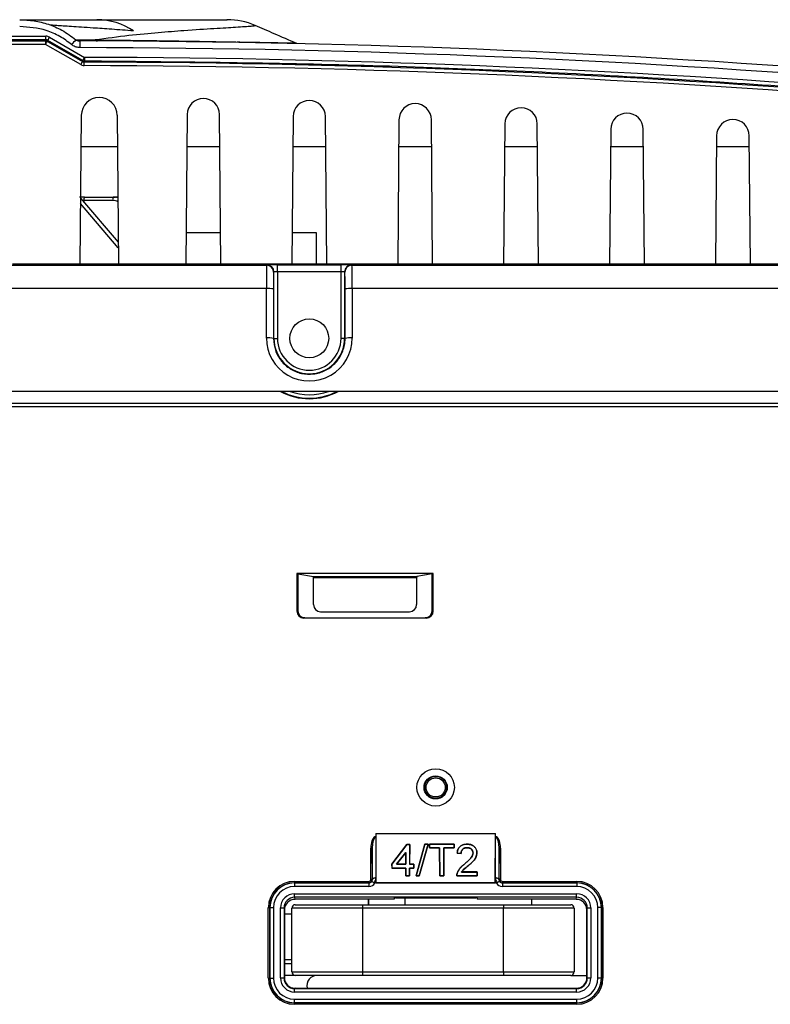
# Paper-space layout 'Sheet1' of a CAD drawing. Header units: millimetres. Extents: x -7 to 413, y -20 to 277.
# Tile 14 of 105: x 71 to 92, y 62 to 90. Entities that reach past the tile are written whole.
import ezdxf

# ---------------------------------------------------------------- set-up
doc = ezdxf.new("R2010")
doc.units = ezdxf.units.MM

psp = doc.layouts.new('Sheet1')

# ---------------------------------------------------------------- linework, layer by layer
at = {"color": 7, "linetype": 'Continuous', "lineweight": 25}
for p, q in [((38.924, 89.272), (71.817, 89.272)), ((71.817, 89.167), (71.817, 89.272)), ((71.917, 89.245), (72.911, 88.671)), ((71.817, 89.167), (38.924, 89.167)), ((38.924, 89.139), (71.809, 89.139)), ((71.809, 89.039), (38.924, 89.039)), ((71.809, 89.139), (71.817, 89.167)), ((71.809, 89.139), (71.809, 89.039)), ((72.804, 88.465), (71.809, 89.039)), ((71.867, 89.153), (71.859, 89.125)), ((71.859, 89.125), (72.854, 88.551)), ((72.861, 88.579), (71.867, 89.153)), ((72.663, 89.166), (73.214, 89.165)), ((72.911, 88.671), (72.911, 88.566)), ((72.819, 87.032), (72.782, 82.818)), ((73.835, 87.032), (73.871, 82.818)), ((75.819, 87.055), (75.782, 82.818)), ((76.771, 82.818), (76.734, 87.055)), ((78.818, 86.997), (78.782, 82.818)), ((79.771, 82.818), (79.735, 86.997)), ((81.818, 86.908), (81.782, 82.818)), ((82.771, 82.818), (82.736, 86.908)), ((84.817, 86.788), (84.782, 82.818)), ((85.771, 82.818), (85.737, 86.788)), ((87.815, 86.636), (87.782, 82.818)), ((88.771, 82.818), (88.738, 86.636)), ((90.814, 86.453), (90.782, 82.818)), ((91.771, 82.818), (91.74, 86.453)), ((73.842, 86.138), (72.811, 86.138)), ((76.742, 86.138), (75.811, 86.138)), ((79.742, 86.138), (78.811, 86.138)), ((82.742, 86.138), (81.811, 86.138)), ((85.742, 86.138), (84.811, 86.138)), ((88.742, 86.138), (87.811, 86.138)), ((91.742, 86.138), (90.811, 86.138)), ((72.908, 84.718), (72.772, 84.718)), ((72.798, 84.687), (73.866, 83.438)), ((73.709, 84.619), (72.891, 84.619)), ((72.908, 84.718), (73.726, 84.718)), ((73.726, 84.718), (73.791, 84.718)), ((76.764, 83.705), (75.79, 83.705)), ((79.484, 83.705), (78.79, 83.705)), ((79.484, 82.818), (79.484, 83.705)), ((35.443, 82.791), (78.067, 82.791)), ((72.782, 82.818), (70.871, 82.818)), ((73.871, 82.818), (72.782, 82.818)), ((75.782, 82.818), (73.871, 82.818)), ((76.771, 82.818), (75.782, 82.818)), ((78.782, 82.818), (76.771, 82.818)), ((78.067, 82.791), (78.076, 82.8)), ((78.376, 82.803), (80.178, 82.803)), ((78.376, 82.603), (78.376, 82.803)), ((79.771, 82.818), (78.782, 82.818)), ((81.782, 82.818), (79.771, 82.818)), ((80.178, 82.603), (80.178, 82.803)), ((80.478, 82.8), (80.486, 82.791)), ((80.486, 82.791), (122.726, 82.791)), ((82.771, 82.818), (81.782, 82.818)), ((84.782, 82.818), (82.771, 82.818)), ((85.771, 82.818), (84.782, 82.818)), ((87.782, 82.818), (85.771, 82.818)), ((88.771, 82.818), (87.782, 82.818)), ((90.782, 82.818), (88.771, 82.818)), ((91.771, 82.818), (90.782, 82.818)), ((93.782, 82.818), (91.771, 82.818)), ((78.276, 82.6), (78.267, 82.591)), ((78.276, 80.718), (78.276, 82.6)), ((78.376, 82.603), (78.376, 80.718)), ((80.178, 82.603), (78.376, 82.603)), ((80.178, 80.718), (80.178, 82.603)), ((80.278, 82.6), (80.278, 80.718)), ((80.286, 82.591), (80.278, 82.6)), ((78.063, 82.128), (35.397, 82.128)), ((78.062, 80.728), (78.063, 82.128)), ((78.263, 82.117), (78.262, 80.718)), ((80.291, 80.718), (80.291, 82.117)), ((80.491, 82.128), (80.491, 80.728)), ((123.065, 82.128), (80.491, 82.128)), ((78.262, 80.718), (78.276, 80.718)), ((78.276, 80.718), (78.376, 80.718)), ((80.278, 80.718), (80.178, 80.718)), ((80.291, 80.718), (80.278, 80.718)), ((123.777, 79.218), (34.776, 79.218)), ((34.781, 78.884), (123.772, 78.884)), ((35.277, 78.888), (123.277, 78.888)), ((123.772, 78.784), (34.781, 78.784)), ((82.79, 74.06), (78.924, 74.06)), ((78.924, 74.06), (78.924, 73.003)), ((78.924, 74.06), (78.955, 74.055)), ((78.955, 74.055), (78.955, 73.008)), ((78.955, 74.055), (79.393, 73.982)), ((79.393, 73.982), (82.321, 73.982)), ((82.318, 73.942), (79.395, 73.942)), ((79.395, 73.181), (79.395, 73.942)), ((82.318, 73.942), (82.318, 73.181)), ((82.759, 74.055), (82.321, 73.982)), ((82.79, 74.06), (82.759, 74.055)), ((82.759, 73.008), (82.759, 74.055)), ((82.79, 73.003), (82.79, 74.06)), ((78.924, 73.003), (78.955, 73.008)), ((79.155, 72.808), (79.124, 72.803)), ((79.124, 72.803), (82.59, 72.803)), ((79.155, 72.808), (82.559, 72.808)), ((79.595, 72.981), (82.118, 72.981)), ((82.59, 72.803), (82.559, 72.808)), ((82.759, 73.008), (82.79, 73.003)), ((81.161, 66.704), (81.161, 66.608)), ((81.161, 66.704), (81.167, 65.32)), ((81.161, 66.704), (84.553, 66.704)), ((84.547, 65.32), (84.553, 66.704)), ((84.553, 66.608), (84.553, 66.704)), ((81.129, 66.608), (81.132, 66.608)), ((81.161, 66.608), (81.129, 66.608)), ((81.132, 66.608), (81.161, 66.608)), ((81.161, 66.608), (81.161, 66.6)), ((81.161, 66.608), (81.161, 66.608)), ((81.161, 66.6), (81.165, 65.446)), ((82.044, 66.39), (81.62, 65.836)), ((81.62, 65.836), (82.044, 66.39)), ((82.123, 66.39), (82.044, 66.39)), ((82.044, 66.39), (82.123, 66.39)), ((82.044, 66.39), (82.044, 66.39)), ((82.123, 66.39), (82.12, 65.833)), ((82.121, 65.834), (82.123, 66.39)), ((82.123, 66.39), (82.123, 66.39)), ((82.552, 66.402), (82.304, 65.508)), ((82.304, 65.508), (82.552, 66.401)), ((82.389, 65.508), (82.645, 66.402)), ((82.644, 66.401), (82.389, 65.508)), ((82.645, 66.402), (82.552, 66.402)), ((82.552, 66.401), (82.552, 66.402)), ((82.552, 66.401), (82.644, 66.401)), ((82.644, 66.401), (82.645, 66.402)), ((83.381, 66.402), (82.679, 66.402)), ((82.679, 66.402), (82.68, 66.3)), ((82.68, 66.401), (82.679, 66.402)), ((82.68, 66.301), (82.68, 66.401)), ((82.68, 66.401), (83.38, 66.401)), ((83.38, 66.3), (83.381, 66.402)), ((83.38, 66.401), (83.381, 66.402)), ((83.38, 66.401), (83.38, 66.301)), ((83.751, 66.401), (83.751, 66.402)), ((84.548, 65.446), (84.553, 66.6)), ((84.553, 66.6), (84.553, 66.608)), ((84.553, 66.608), (84.553, 66.608)), ((84.553, 66.608), (84.582, 66.608)), ((84.585, 66.608), (84.553, 66.608)), ((84.582, 66.608), (84.585, 66.608)), ((81.022, 66.284), (81.062, 66.284)), ((81.022, 65.408), (81.022, 66.284)), ((81.066, 65.404), (81.062, 66.284)), ((81.062, 66.284), (81.062, 65.408)), ((82.011, 66.169), (81.751, 65.833)), ((81.752, 65.834), (82.011, 66.168)), ((82.013, 65.833), (82.011, 66.169)), ((82.011, 66.169), (82.011, 66.168)), ((82.011, 66.168), (82.012, 65.834)), ((82.968, 66.301), (82.68, 66.301)), ((82.68, 66.301), (82.68, 66.3)), ((82.68, 66.3), (82.968, 66.3)), ((82.972, 65.508), (82.968, 66.301)), ((82.968, 66.301), (82.968, 66.3)), ((82.968, 66.3), (82.971, 65.508)), ((83.091, 66.301), (83.088, 65.508)), ((83.089, 65.508), (83.092, 66.3)), ((83.38, 66.301), (83.091, 66.301)), ((83.091, 66.301), (83.092, 66.3)), ((83.092, 66.3), (83.38, 66.3)), ((83.38, 66.301), (83.38, 66.3)), ((83.465, 66.151), (83.576, 66.14)), ((83.466, 66.151), (83.465, 66.151)), ((83.575, 66.14), (83.466, 66.151)), ((83.575, 66.14), (83.576, 66.14)), ((83.749, 66.301), (83.749, 66.3)), ((83.915, 66.153), (83.915, 66.153)), ((84.025, 66.154), (84.026, 66.154)), ((84.652, 66.284), (84.648, 65.404)), ((84.652, 65.408), (84.652, 66.284)), ((84.692, 66.284), (84.652, 66.284)), ((84.692, 66.284), (84.692, 65.408)), ((81.62, 65.836), (81.62, 65.726)), ((81.621, 65.726), (81.62, 65.836)), ((81.62, 65.836), (81.62, 65.836)), ((81.751, 65.833), (81.752, 65.834)), ((81.751, 65.833), (82.013, 65.833)), ((82.012, 65.834), (81.752, 65.834)), ((82.013, 65.833), (82.012, 65.834)), ((82.12, 65.833), (82.121, 65.834)), ((82.12, 65.833), (82.236, 65.833)), ((82.236, 65.834), (82.121, 65.834)), ((82.236, 65.833), (82.235, 65.726)), ((82.236, 65.726), (82.236, 65.834)), ((82.236, 65.833), (82.236, 65.834)), ((83.673, 65.836), (83.673, 65.837)), ((83.776, 65.788), (83.776, 65.788)), ((81.62, 65.726), (82.013, 65.726)), ((81.621, 65.726), (81.62, 65.726)), ((82.013, 65.726), (81.621, 65.726)), ((82.013, 65.726), (82.014, 65.508)), ((82.014, 65.508), (82.013, 65.726)), ((82.013, 65.726), (82.013, 65.726)), ((82.014, 65.508), (82.119, 65.508)), ((82.119, 65.508), (82.014, 65.508)), ((82.014, 65.508), (82.014, 65.508)), ((82.119, 65.508), (82.12, 65.726)), ((82.12, 65.726), (82.119, 65.508)), ((82.119, 65.508), (82.119, 65.508)), ((82.12, 65.726), (82.236, 65.726)), ((82.235, 65.726), (82.12, 65.726)), ((82.12, 65.726), (82.12, 65.726)), ((82.235, 65.726), (82.236, 65.726)), ((82.304, 65.508), (82.389, 65.508)), ((82.389, 65.508), (82.304, 65.508)), ((82.304, 65.508), (82.304, 65.508)), ((82.389, 65.508), (82.389, 65.508)), ((82.971, 65.508), (83.089, 65.508)), ((82.972, 65.508), (82.971, 65.508)), ((83.088, 65.508), (82.972, 65.508)), ((83.088, 65.508), (83.089, 65.508)), ((83.456, 65.508), (84.035, 65.508)), ((83.456, 65.508), (83.456, 65.508)), ((84.034, 65.508), (83.456, 65.508)), ((83.468, 65.581), (83.467, 65.581)), ((83.59, 65.613), (84.035, 65.613)), ((84.035, 65.614), (83.591, 65.614)), ((84.035, 65.613), (84.034, 65.508)), ((84.034, 65.508), (84.035, 65.508)), ((84.035, 65.508), (84.035, 65.614)), ((84.035, 65.613), (84.035, 65.614)), ((78.857, 65.348), (78.857, 65.308)), ((78.857, 65.348), (80.962, 65.348)), ((78.857, 65.308), (78.861, 65.304)), ((80.962, 65.308), (78.857, 65.308)), ((78.861, 65.304), (78.861, 65.204)), ((78.861, 65.304), (80.966, 65.304)), ((80.962, 65.348), (80.962, 65.308)), ((80.966, 65.304), (80.962, 65.308)), ((80.966, 65.304), (80.966, 65.204)), ((81.022, 65.408), (81.062, 65.408)), ((81.062, 65.408), (81.066, 65.404)), ((81.166, 65.303), (81.139, 65.303)), ((81.165, 65.446), (81.166, 65.303)), ((81.167, 65.32), (81.166, 65.303)), ((81.166, 65.303), (84.548, 65.303)), ((81.167, 65.32), (84.547, 65.32)), ((84.547, 65.32), (84.548, 65.303)), ((84.548, 65.303), (84.548, 65.446)), ((84.575, 65.303), (84.548, 65.303)), ((84.648, 65.404), (84.652, 65.408)), ((84.692, 65.408), (84.652, 65.408)), ((84.752, 65.308), (84.748, 65.304)), ((84.748, 65.304), (84.748, 65.204)), ((84.748, 65.304), (86.853, 65.304)), ((84.752, 65.348), (84.752, 65.308)), ((84.752, 65.348), (86.857, 65.348)), ((86.857, 65.308), (84.752, 65.308)), ((86.853, 65.304), (86.857, 65.308)), ((86.853, 65.304), (86.853, 65.204)), ((86.857, 65.348), (86.857, 65.308)), ((80.966, 65.204), (78.861, 65.204)), ((78.863, 64.998), (86.851, 64.998)), ((78.863, 64.898), (78.863, 64.998)), ((86.853, 65.204), (84.748, 65.204)), ((86.851, 64.898), (86.851, 64.998)), ((86.851, 64.898), (78.863, 64.898)), ((78.863, 64.898), (78.872, 64.84)), ((81.677, 64.84), (78.872, 64.84)), ((78.882, 64.688), (80.782, 64.688)), ((80.782, 64.688), (80.782, 64.588)), ((80.782, 64.688), (84.782, 64.688)), ((80.957, 64.688), (80.957, 64.84)), ((80.957, 64.84), (80.957, 64.688)), ((81.683, 64.876), (81.677, 64.84)), ((81.723, 64.878), (83.991, 64.878)), ((81.982, 64.878), (81.982, 64.688)), ((84.031, 64.876), (84.037, 64.84)), ((86.841, 64.84), (84.037, 64.84)), ((84.782, 64.688), (84.782, 64.588)), ((84.782, 64.688), (86.682, 64.688)), ((85.582, 64.688), (85.582, 64.84)), ((86.841, 64.84), (86.851, 64.898)), ((78.117, 62.608), (78.117, 64.608)), ((78.117, 64.608), (78.157, 64.608)), ((78.161, 64.604), (78.157, 64.608)), ((78.157, 64.608), (78.157, 62.608)), ((78.161, 62.612), (78.161, 64.604)), ((78.161, 64.604), (78.261, 64.604)), ((78.261, 64.604), (78.261, 62.612)), ((78.463, 62.614), (78.463, 64.597)), ((78.463, 64.597), (78.563, 64.597)), ((78.563, 64.597), (78.563, 62.614)), ((78.573, 64.54), (78.563, 64.597)), ((78.573, 64.54), (78.573, 62.624)), ((78.782, 64.416), (78.573, 64.416)), ((80.782, 64.588), (78.782, 64.588)), ((78.782, 62.788), (78.782, 64.588)), ((80.782, 64.588), (80.782, 62.788)), ((84.782, 64.588), (80.782, 64.588)), ((86.782, 64.588), (84.782, 64.588)), ((84.782, 62.788), (84.782, 64.588)), ((86.782, 64.588), (86.782, 62.788)), ((87.151, 64.597), (87.141, 64.54)), ((87.141, 62.624), (87.141, 64.54)), ((87.151, 62.614), (87.151, 64.597)), ((87.151, 64.597), (87.251, 64.597)), ((87.251, 64.597), (87.251, 62.614)), ((87.452, 62.612), (87.452, 64.604)), ((87.552, 64.604), (87.452, 64.604)), ((87.557, 64.608), (87.552, 64.604)), ((87.552, 64.604), (87.552, 62.612)), ((87.557, 62.608), (87.557, 64.608)), ((87.597, 64.608), (87.557, 64.608)), ((87.597, 64.608), (87.597, 62.608)), ((78.573, 63.136), (78.782, 63.136)), ((78.573, 63.026), (78.782, 63.026)), ((78.782, 62.788), (80.782, 62.788)), ((80.782, 62.788), (80.782, 62.688)), ((80.782, 62.788), (84.782, 62.788)), ((84.782, 62.788), (86.782, 62.788)), ((84.782, 62.788), (84.782, 62.688)), ((78.117, 62.608), (78.157, 62.608)), ((78.157, 62.608), (78.161, 62.612)), ((78.161, 62.612), (78.261, 62.612)), ((78.463, 62.614), (78.563, 62.614)), ((78.563, 62.614), (78.573, 62.624)), ((78.882, 62.688), (78.573, 62.688)), ((80.782, 62.688), (78.882, 62.688)), ((84.782, 62.688), (80.782, 62.688)), ((86.682, 62.688), (84.782, 62.688)), ((86.682, 62.688), (87.141, 62.688)), ((87.141, 62.624), (87.151, 62.614)), ((87.151, 62.614), (87.251, 62.614)), ((87.552, 62.612), (87.452, 62.612)), ((87.552, 62.612), (87.557, 62.608)), ((87.597, 62.608), (87.557, 62.608)), ((78.873, 62.324), (78.863, 62.314)), ((78.863, 62.214), (78.863, 62.314)), ((78.863, 62.314), (86.851, 62.314)), ((86.851, 62.214), (78.863, 62.214)), ((78.873, 62.324), (86.841, 62.324)), ((86.851, 62.314), (86.841, 62.324)), ((86.851, 62.214), (86.851, 62.314)), ((78.861, 61.912), (78.857, 61.908)), ((78.857, 61.908), (86.857, 61.908)), ((78.857, 61.868), (78.857, 61.908)), ((78.861, 61.912), (78.861, 62.012)), ((78.861, 62.012), (86.853, 62.012)), ((86.853, 61.912), (78.861, 61.912)), ((86.853, 61.912), (86.853, 62.012)), ((86.857, 61.908), (86.853, 61.912)), ((86.857, 61.868), (86.857, 61.908)), ((86.857, 61.868), (78.857, 61.868))]:
    psp.add_line(p, q, dxfattribs=at)
at = {"color": 8, "linetype": 'Continuous', "lineweight": 25}
for p, q in [((73.214, 89.165), (74.142, 89.154)), ((73.867, 83.284), (72.797, 84.536)), ((72.891, 84.619), (72.891, 84.579))]:
    psp.add_line(p, q, dxfattribs=at)
at = {"color": 7, "linetype": 'Continuous', "lineweight": 25, "flags": 128}
for points in [[(71.809, 89.039), (71.819, 89.056), (71.828, 89.072), (71.837, 89.087), (71.845, 89.1), (71.851, 89.111), (71.856, 89.119), (71.858, 89.124), (71.859, 89.125)], [(72.787, 88.948), (72.787, 88.985), (72.787, 89.021), (72.787, 89.054), (72.787, 89.082), (72.787, 89.106), (72.787, 89.123), (72.787, 89.134), (72.787, 89.137)], [(72.804, 88.465), (72.814, 88.482), (72.823, 88.498), (72.831, 88.513), (72.839, 88.526), (72.845, 88.536), (72.85, 88.545), (72.853, 88.55), (72.854, 88.551)], [(72.854, 88.551), (72.858, 88.565), (72.861, 88.579)], [(72.903, 88.438), (72.903, 88.457), (72.903, 88.476), (72.903, 88.493), (72.903, 88.508), (72.904, 88.521), (72.904, 88.53), (72.904, 88.536), (72.904, 88.538)], [(72.911, 88.566), (72.911, 88.564), (72.909, 88.557), (72.904, 88.538)], [(83.59, 65.613), (83.59, 65.614), (83.591, 65.614)], [(81.165, 65.446), (81.146, 65.445), (81.127, 65.443), (81.11, 65.439), (81.095, 65.433), (81.083, 65.427), (81.073, 65.42), (81.068, 65.412), (81.066, 65.404)], [(84.648, 65.404), (84.646, 65.412), (84.64, 65.42), (84.631, 65.427), (84.619, 65.433), (84.604, 65.439), (84.586, 65.443), (84.568, 65.445), (84.548, 65.446)]]:
    psp.add_lwpolyline(points, dxfattribs=at)
at = {"color": 7, "linetype": 'Continuous', "lineweight": 25}
for centre, radius in [((79.277, 80.718), 0.55), ((82.857, 68.008), 0.53), ((82.857, 68.008), 0.328), ((82.857, 68.008), 0.311), ((82.857, 68.008), 0.271)]:
    psp.add_circle(centre, radius, dxfattribs=at)
for centre, radius, start, end in [((73.26, 87.884), 1.854, 55.8921, 89.9037), ((76.952, 87.738), 2, 66.7588, 90), ((72.801, 88.704), 1.036, 148.542, 154.3264), ((71.809, 89.039), 0.1, 59.995, 90.001), ((74.666, 87.242), 2.778, 136.1628, 139.8369), ((72.177, -204.819), 293.957, 80.53314, 89.88095), ((72.177, -204.808), 293.757, 80.53314, 89.88095), ((73.276, 89.217), 0.0813, 220.3154, 268.9553), ((73.794, 88.131), 1.035, 148.5387, 154.3296), ((72.911, 88.666), 0.1, 239.9997, 269.8578), ((72.177, -204.819), 293.257, 80.53314, 89.85803), ((72.177, -204.819), 293.357, 80.53314, 89.85803), ((73.327, 87.028), 0.508, 0.5, 179.5), ((76.277, 87.051), 0.458, 0.5, 179.5), ((79.277, 86.993), 0.458, 0.5, 179.5), ((82.277, 86.904), 0.459, 0.5, 179.5), ((85.277, 86.784), 0.46, 0.5, 179.5), ((88.277, 86.632), 0.461, 0.5, 179.5), ((91.277, 86.449), 0.463, 0.5, 179.5), ((73.046, 84.643), 0.157, 151.3952, 188.7334), ((73.864, 84.643), 0.157, 151.3949, 188.7346), ((78.067, 82.591), 0.2, 0.0059, 89.9943), ((78.076, 82.6), 0.2, 0.0043, 89.9959), ((80.478, 82.6), 0.2, 90.0042, 179.9956), ((80.486, 82.591), 0.2, 90.0055, 179.9942), ((78.111, 81.145), 0.984, 81.1634, 92.8449), ((80.442, 81.145), 0.984, 87.155, 98.8366), ((78.111, 79.746), 0.984, 81.1634, 92.8449), ((79.277, 80.728), 1.215, 179.9738, 0.0262), ((79.277, 80.718), 1.001, 180, 0), ((79.277, 80.718), 0.901, 180, 0), ((80.443, 79.746), 0.984, 87.1551, 98.8366), ((79.277, 80.708), 1.7, 241.2195, 298.7805), ((80.962, 65.408), 0.1, 270.0026, 359.9974), ((84.752, 65.408), 0.1, 180.0026, 269.9974), ((78.882, 64.588), 0.1, 90, 180), ((86.682, 64.588), 0.1, 0, 90), ((78.882, 62.788), 0.1, 180, 270), ((86.682, 62.788), 0.1, 270, 0), ((79.507, 62.388), 0.3, 90, 192.3748)]:
    psp.add_arc(centre, radius, start, end, dxfattribs=at)
at = {"color": 8, "linetype": 'Continuous', "lineweight": 25}
for radius, start, end in [(1.685, 242.1521, 297.8479), (1.585, 250.0462, 289.9538)]:
    psp.add_arc((79.277, 80.708), radius, start, end, dxfattribs=at)
at = {"color": 7, "linetype": 'Continuous', "lineweight": 25}
for centre, major_axis, ratio, start_param, end_param in [((71.817, 89.072), (0.199, -0.024), 0.999566, 1.165973, 1.689551), ((71.817, 89.067), (0.0994, -0.0111), 0.999171, 1.159056, 1.682634), ((72.177, -204.948), (0, 293.62), 1, 6.118033, 6.280683), ((73.726, 84.318), (0.015, 0.4), 0.984766, 5.98738, 6.320235), ((73.794, 84.318), (-0.085, 0.391), 0.983357, 5.911957, 6.073782), ((78.067, 82.091), (0, 0.7), 0.006233, 0.008727, 1.518436), ((78.376, 82.8), (0.3, 0), 0.008727, 1.570796, 3.132866), ((80.178, 82.8), (0.3, 0), 0.008727, 0.008727, 1.570796), ((80.486, 82.091), (0, 0.7), 0.006233, 4.764749, 6.274459), ((78.267, 82.091), (0, 0.5), 0.008727, 0.008727, 1.518436), ((78.376, 82.6), (0.1, 0), 0.026181, 1.570796, 3.132866), ((80.178, 82.6), (0.1, 0), 0.026181, 0.008727, 1.570796), ((80.286, 82.091), (0, 0.5), 0.008727, 4.764749, 6.274459), ((79.393, 73.942), (0, 0.04), 0.052408, 4.712389, 6.274459), ((82.321, 73.942), (0, 0.04), 0.052408, 0.008727, 1.570796), ((79.596, 73.181), (-0.198, -0.033), 0.998592, 6.118187, 7.688526), ((82.118, 73.181), (-0.198, 0.033), 0.998592, 1.736252, 3.306591), ((79.124, 73.003), (0.198, 0.033), 0.998592, 2.976816, 4.547156), ((79.155, 73.008), (0.198, 0.033), 0.998592, 2.976816, 4.547156), ((82.558, 73.008), (-0.198, 0.033), 0.998592, 1.736029, 3.306369), ((82.59, 73.003), (-0.198, 0.033), 0.998592, 1.736029, 3.306369), ((81.162, 66.282), (0.001, -0.335), 0.417655, 3.369597, 4.702785), ((81.162, 66.282), (-0.001, 0.318), 0.313973, 6.28151, 7.844377), ((84.552, 66.282), (0.001, 0.318), 0.313973, 4.721993, 6.284861), ((84.552, 66.282), (0.001, 0.335), 0.417655, 4.721993, 6.055181), ((78.857, 64.608), (-0.523, 0.523), 0.999924, 5.497825, 7.068545), ((78.857, 64.608), (0.495, -0.495), 0.999915, 2.356233, 3.926953), ((78.861, 64.604), (0.495, -0.495), 0.999946, 2.356233, 3.926953), ((80.962, 65.408), (-0.0424, 0.0424), 0.999924, 2.356233, 3.926953), ((80.966, 65.404), (0.0707, -0.0707), 0.999772, 5.497825, 6.40779), ((80.966, 65.404), (-0.141, 0.141), 0.999924, 2.356233, 3.398384), ((80.965, 65.404), (-0.0395, 0.093), 0.988559, 3.653893, 4.314648), ((80.965, 65.446), (-0.078, 0.185), 0.994278, 3.572298, 4.315955), ((84.748, 65.446), (0.078, 0.185), 0.994278, 1.96723, 2.710888), ((84.748, 65.404), (-0.141, -0.141), 0.999924, 6.026393, 7.068545), ((84.748, 65.404), (0.0395, 0.093), 0.988559, 1.968537, 2.629293), ((84.748, 65.404), (0.0707, 0.0707), 0.999772, 3.016988, 3.926953), ((84.752, 65.408), (-0.0424, -0.0424), 0.999924, 5.497825, 7.068545), ((86.852, 64.604), (0.495, 0.495), 0.999946, 5.497825, 7.068545), ((86.856, 64.608), (0.523, 0.523), 0.999924, 5.497825, 7.068545), ((86.856, 64.608), (0.495, 0.495), 0.999915, 5.497825, 7.068545), ((78.861, 64.604), (-0.424, 0.424), 0.999924, 5.497825, 7.068545), ((78.863, 64.597), (-0.066, 0.395), 0.998592, 6.118409, 7.688749), ((86.851, 64.597), (0.066, 0.395), 0.998592, 4.877622, 6.447962), ((86.852, 64.604), (0.424, 0.424), 0.999924, 5.497825, 7.068545), ((78.863, 64.597), (-0.049, 0.297), 0.997656, 6.118409, 7.688749), ((78.873, 64.539), (-0.049, 0.296), 0.998592, 6.118409, 7.688749), ((81.723, 64.876), (0.04, 0), 0.056322, 1.569342, 3.13221), ((83.991, 64.876), (0.04, 0), 0.056322, 0.009383, 1.57225), ((86.841, 64.539), (0.049, 0.296), 0.998592, 4.877622, 6.447962), ((86.851, 64.597), (0.049, 0.297), 0.997656, 4.877622, 6.447962), ((78.857, 62.608), (-0.523, -0.523), 0.999924, 5.497825, 7.068545), ((78.857, 62.608), (0.495, 0.495), 0.999915, 2.356233, 3.926953), ((78.861, 62.612), (0.495, 0.495), 0.999946, 2.356233, 3.926953), ((78.861, 62.612), (-0.424, -0.424), 0.999924, 5.497825, 7.068545), ((78.863, 62.614), (0.283, 0.283), 0.999924, 2.356233, 3.926953), ((78.863, 62.614), (0.212, 0.212), 0.999873, 2.356233, 3.926953), ((78.873, 62.624), (0.212, 0.212), 0.999924, 2.356233, 3.926953), ((86.841, 62.624), (-0.212, 0.212), 0.999924, 2.356233, 3.926953), ((86.851, 62.614), (-0.283, 0.283), 0.999924, 2.356233, 3.926953), ((86.851, 62.614), (-0.212, 0.212), 0.999873, 2.356233, 3.926953), ((86.852, 62.612), (0.495, -0.495), 0.999946, 5.497825, 7.068545), ((86.852, 62.612), (0.424, -0.424), 0.999924, 5.497825, 7.068545), ((86.856, 62.608), (0.495, -0.495), 0.999915, 5.497825, 7.068545), ((86.856, 62.608), (0.523, -0.523), 0.999924, 5.497825, 7.068545)]:
    psp.add_ellipse(centre, major_axis=major_axis, ratio=ratio, start_param=start_param, end_param=end_param, dxfattribs=at)
at = {"color": 8, "linetype": 'Continuous', "lineweight": 25}
for centre, major_axis, ratio, start_param, end_param in [((72.873, 84.618), (0.1, -0.001), 0.010108, 1.396481, 1.739312), ((73.709, 84.319), (0.015, 0.3), 0.984733, 5.811215, 6.332513)]:
    psp.add_ellipse(centre, major_axis=major_axis, ratio=ratio, start_param=start_param, end_param=end_param, dxfattribs=at)
at = {"color": 7, "linetype": 'Continuous', "lineweight": 25}
for points, knots in [([(71.074, 89.738), (71.21, 89.732), (71.486, 89.72), (71.89, 89.617), (72.298, 89.447), (72.536, 89.264), (72.663, 89.166)], [0, 0, 0, 0, 0.236555, 0.47929, 0.721822, 1, 1, 1, 1]), ([(71.074, 89.738), (71.35, 89.738), (72.099, 89.738), (73.168, 89.738), (74.225, 89.738), (75.098, 89.738), (75.795, 89.738), (76.316, 89.738), (76.677, 89.738), (76.878, 89.738), (76.969, 89.738), (76.943, 89.738), (76.939, 89.738)], [0, 0, 0, 0, 0.066724, 0.180827, 0.295364, 0.410155, 0.524891, 0.639161, 0.751651, 0.864237, 0.976763, 1, 1, 1, 1]), ([(72.544, 89.034), (72.436, 89.115), (72.216, 89.28), (71.724, 89.492), (71.329, 89.526), (71.074, 89.548)], [0, 0, 0, 0, 0.254546, 0.519561, 1, 1, 1, 1]), ([(78.921, 89.063), (78.708, 89.156), (78.316, 89.326), (77.922, 89.497), (77.742, 89.575)], [0, 0, 0, 0, 0.544062, 1, 1, 1, 1]), ([(72.787, 88.948), (72.749, 88.951), (72.671, 88.957), (72.59, 88.996), (72.551, 89.027), (72.544, 89.034)], [0, 0, 0, 0, 0.435511, 0.886463, 1, 1, 1, 1]), ([(72.663, 89.166), (72.667, 89.164), (72.688, 89.153), (72.73, 89.14), (72.768, 89.138), (72.787, 89.137)], [0, 0, 0, 0, 0.10095, 0.540892, 1, 1, 1, 1]), ([(74.142, 89.154), (74.231, 89.154), (74.722, 89.148), (75.481, 89.137), (76.477, 89.121), (77.335, 89.105), (78.028, 89.091), (78.519, 89.08), (78.802, 89.073), (78.919, 89.069), (78.898, 89.069), (78.896, 89.069)], [0, 0, 0, 0, 0.025959, 0.143088, 0.260107, 0.40342, 0.547236, 0.691496, 0.835966, 0.980269, 1, 1, 1, 1]), ([(78.857, 89.069), (78.794, 89.07), (78.67, 89.073), (78.295, 89.08), (77.831, 89.09), (77.436, 89.096), (77.237, 89.099)], [0, 0, 0, 0, 0.249067, 0.498268, 0.747426, 1, 1, 1, 1]), ([(72.804, 88.465), (72.815, 88.459), (72.846, 88.443), (72.881, 88.44), (72.903, 88.438)], [0, 0, 0, 0, 0.353373, 1, 1, 1, 1]), ([(72.854, 88.551), (72.859, 88.548), (72.875, 88.54), (72.892, 88.539), (72.904, 88.538)], [0, 0, 0, 0, 0.353374, 1, 1, 1, 1]), ([(120.432, 84.573), (120.366, 84.584), (120.038, 84.639), (118.656, 84.866), (115.231, 85.406), (109.948, 86.15), (103.167, 86.955), (95.941, 87.637), (88.274, 88.156), (80.595, 88.488), (75.472, 88.54), (72.911, 88.566)], [0, 0, 0, 0, 0.004189, 0.020947, 0.087976, 0.222074, 0.356172, 0.517102, 0.678086, 0.839071, 1, 1, 1, 1]), ([(78.262, 80.718), (78.273, 80.604), (78.296, 80.375), (78.471, 80.071), (78.729, 79.84), (79.051, 79.708), (79.398, 79.69), (79.73, 79.788), (80.012, 79.99), (80.21, 80.274), (80.285, 80.532), (80.29, 80.682), (80.291, 80.718)], [0, 0, 0, 0, 0.107644, 0.21529, 0.322796, 0.4301, 0.537217, 0.644243, 0.751313, 0.858543, 0.965979, 1, 1, 1, 1]), ([(81.132, 66.608), (81.139, 66.607), (81.149, 66.606), (81.158, 66.602), (81.161, 66.6), (81.161, 66.6)], [0, 0, 0, 0, 0.6638831, 0.9706905, 1, 1, 1, 1]), ([(83.751, 66.402), (83.708, 66.398), (83.638, 66.393), (83.554, 66.345), (83.497, 66.28), (83.472, 66.211), (83.467, 66.165), (83.465, 66.151)], [0, 0, 0, 0, 0.286183, 0.470162, 0.654298, 0.895667, 1, 1, 1, 1]), ([(83.466, 66.151), (83.474, 66.197), (83.487, 66.268), (83.553, 66.344), (83.622, 66.383), (83.691, 66.399), (83.735, 66.401), (83.751, 66.401)], [0, 0, 0, 0, 0.340849, 0.523109, 0.705494, 0.888214, 1, 1, 1, 1]), ([(84.026, 66.154), (84.023, 66.184), (84.019, 66.24), (83.974, 66.314), (83.91, 66.368), (83.831, 66.398), (83.777, 66.4), (83.751, 66.402)], [0, 0, 0, 0, 0.222565, 0.424453, 0.626181, 0.820102, 1, 1, 1, 1]), ([(83.751, 66.401), (83.791, 66.398), (83.858, 66.393), (83.94, 66.347), (83.993, 66.287), (84.022, 66.22), (84.024, 66.174), (84.025, 66.154)], [0, 0, 0, 0, 0.272937, 0.461392, 0.649426, 0.851728, 1, 1, 1, 1]), ([(84.553, 66.6), (84.553, 66.6), (84.556, 66.602), (84.566, 66.606), (84.575, 66.607), (84.582, 66.608)], [0, 0, 0, 0, 0.029293, 0.373675, 1, 1, 1, 1]), ([(83.749, 66.301), (83.727, 66.3), (83.689, 66.297), (83.638, 66.273), (83.602, 66.238), (83.58, 66.192), (83.577, 66.158), (83.575, 66.14)], [0, 0, 0, 0, 0.227286, 0.414681, 0.602408, 0.783941, 1, 1, 1, 1]), ([(83.576, 66.14), (83.579, 66.165), (83.583, 66.206), (83.617, 66.254), (83.657, 66.284), (83.704, 66.299), (83.735, 66.3), (83.749, 66.3)], [0, 0, 0, 0, 0.298282, 0.481073, 0.663845, 0.851401, 1, 1, 1, 1]), ([(83.915, 66.153), (83.911, 66.128), (83.903, 66.07), (83.84, 65.989), (83.76, 65.912), (83.702, 65.862), (83.673, 65.837)], [0, 0, 0, 0, 0.187384, 0.445872, 0.725078, 1, 1, 1, 1]), ([(83.673, 65.836), (83.7, 65.859), (83.754, 65.906), (83.836, 65.985), (83.905, 66.067), (83.913, 66.132), (83.915, 66.153)], [0, 0, 0, 0, 0.253049, 0.512473, 0.838643, 1, 1, 1, 1]), ([(83.915, 66.153), (83.913, 66.171), (83.91, 66.209), (83.876, 66.256), (83.83, 66.288), (83.786, 66.3), (83.758, 66.301), (83.749, 66.301)], [0, 0, 0, 0, 0.2305135, 0.4730319, 0.6831565, 0.888076, 1, 1, 1, 1]), ([(83.749, 66.3), (83.769, 66.299), (83.806, 66.297), (83.854, 66.273), (83.89, 66.238), (83.912, 66.197), (83.914, 66.167), (83.915, 66.153)], [0, 0, 0, 0, 0.231959, 0.426582, 0.620933, 0.827419, 1, 1, 1, 1]), ([(83.776, 65.788), (83.832, 65.835), (83.917, 65.908), (84.009, 66.034), (84.02, 66.113), (84.026, 66.154)], [0, 0, 0, 0, 0.47002, 0.721995, 1, 1, 1, 1]), ([(84.025, 66.154), (84.021, 66.119), (84.013, 66.046), (83.948, 65.949), (83.866, 65.865), (83.806, 65.814), (83.776, 65.788)], [0, 0, 0, 0, 0.23796, 0.493368, 0.74524, 1, 1, 1, 1]), ([(83.673, 65.837), (83.631, 65.802), (83.567, 65.749), (83.5, 65.66), (83.478, 65.608), (83.467, 65.581)], [0, 0, 0, 0, 0.480228, 0.735669, 1, 1, 1, 1]), ([(83.468, 65.581), (83.488, 65.626), (83.522, 65.698), (83.602, 65.777), (83.649, 65.817), (83.673, 65.836)], [0, 0, 0, 0, 0.44911, 0.725746, 1, 1, 1, 1]), ([(83.776, 65.788), (83.758, 65.773), (83.722, 65.744), (83.654, 65.69), (83.615, 65.643), (83.59, 65.613)], [0, 0, 0, 0, 0.271725, 0.54363, 1, 1, 1, 1]), ([(83.591, 65.614), (83.604, 65.631), (83.631, 65.667), (83.697, 65.723), (83.745, 65.763), (83.776, 65.788)], [0, 0, 0, 0, 0.263637, 0.536737, 1, 1, 1, 1]), ([(83.467, 65.581), (83.464, 65.569), (83.458, 65.549), (83.456, 65.525), (83.456, 65.513), (83.456, 65.508)], [0, 0, 0, 0, 0.524854, 0.793599, 1, 1, 1, 1]), ([(83.456, 65.508), (83.457, 65.519), (83.457, 65.537), (83.462, 65.562), (83.466, 65.575), (83.468, 65.581)], [0, 0, 0, 0, 0.459564, 0.729318, 1, 1, 1, 1]), ([(81.045, 65.342), (81.045, 65.342), (81.046, 65.344), (81.051, 65.344), (81.066, 65.339), (81.087, 65.327), (81.105, 65.316), (81.113, 65.31)], [0, 0, 0, 0, 0.009266, 0.237288, 0.492291, 0.74613, 1, 1, 1, 1]), ([(81.113, 65.31), (81.117, 65.308), (81.125, 65.303), (81.134, 65.303), (81.139, 65.303)], [0, 0, 0, 0, 0.511993, 1, 1, 1, 1]), ([(84.575, 65.303), (84.58, 65.303), (84.589, 65.303), (84.597, 65.308), (84.6, 65.31)], [0, 0, 0, 0, 0.51669, 1, 1, 1, 1]), ([(84.669, 65.342), (84.669, 65.342), (84.668, 65.344), (84.663, 65.344), (84.648, 65.339), (84.626, 65.327), (84.609, 65.316), (84.6, 65.31)], [0, 0, 0, 0, 0.009266, 0.2372876, 0.4922915, 0.7461312, 1, 1, 1, 1])]:
    psp.add_open_spline(points, degree=3, knots=knots, dxfattribs=at)
at = {"color": 8, "linetype": 'Continuous', "lineweight": 25}
for points, knots in [([(74.299, 89.419), (74.087, 89.436), (73.662, 89.469), (73.051, 89.51), (72.505, 89.545), (72.083, 89.571), (71.965, 89.583), (71.906, 89.589)], [0, 0, 0, 0, 0.150721, 0.301808, 0.533203, 0.764628, 1, 1, 1, 1]), ([(77.74, 89.572), (77.745, 89.571), (77.767, 89.568), (77.729, 89.561), (77.635, 89.549), (77.458, 89.536), (77.147, 89.516), (76.615, 89.485), (75.853, 89.435), (75.016, 89.371), (74.186, 89.295), (73.538, 89.208), (73.214, 89.165)], [0, 0, 0, 0, 0.024859, 0.11519, 0.205519, 0.296338, 0.387154, 0.538547, 0.689928, 0.793267, 0.896677, 1, 1, 1, 1])]:
    psp.add_open_spline(points, degree=3, knots=knots, dxfattribs=at)

doc.saveas('drawing.dxf')
